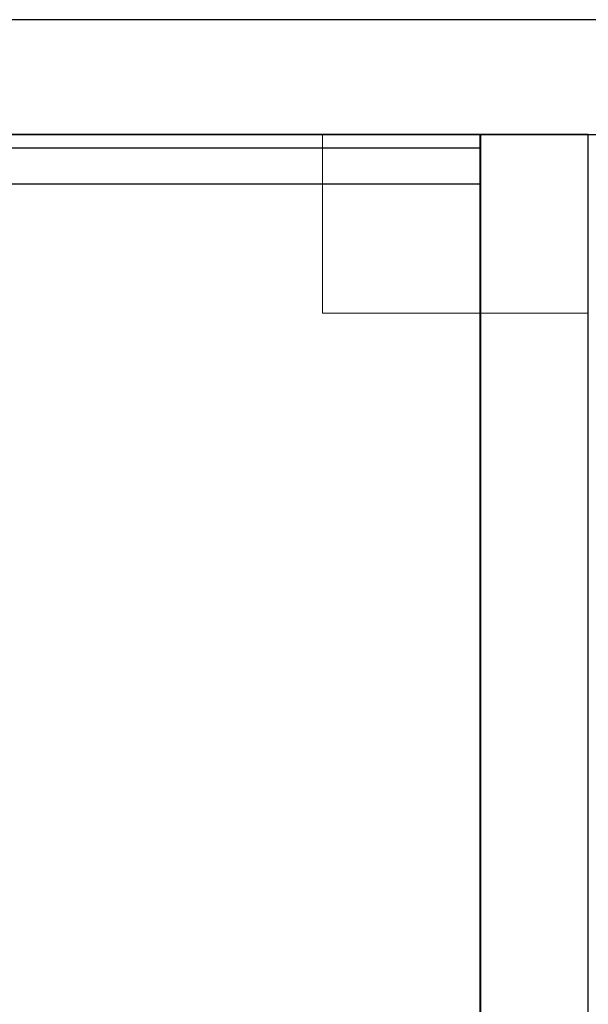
# Model space of a CAD drawing. Header units: metres. Extents: x 397.7 to 427.5, y 12.7 to 28.4.
# Tile 121 of 142: x 410 to 410.8, y 26.9 to 28.2. Entities that reach past the tile are written whole.
import ezdxf

# ---------------------------------------------------------------- set-up
doc = ezdxf.new("R2010")
doc.units = ezdxf.units.M
doc.layers.add('01_SUELOS', color=7, linetype='Continuous', lineweight=25, true_color=0x007f00)
for name, color, linetype, lineweight in [('A-COLS-____-MCUT', 7, 'Continuous', 18), ('A-COLS-____-OTLN', 7, 'Continuous', 18), ('A-WALL-____-MCUT', 7, 'Continuous', 25), ('A-WALL-____-OTLN', 7, 'Continuous', 25)]:
    doc.layers.add(name, color=color, linetype=linetype, lineweight=lineweight)

# ---------------------------------------------------------------- blocks, each defined once
blk = doc.blocks.new('Family - LONDR55-XX_ZZ-ARQ-CAA-M3D-Londres55-152793-05_CLI_AIRE_P2')
at = {"layer": '01_SUELOS', "color": 9, "true_color": 0xaad4aa}
for p, q in [((12.3798, 14.9476), (2.9616, 14.9476)), ((2.9616, 14.9476), (12.3798, 14.9476)), ((12.3798, 12.8707), (12.3798, 14.9476)), ((12.3798, 14.9476), (12.3798, 12.8707))]:
    blk.add_line(p, q, dxfattribs=at)
blk = doc.blocks.new('Family - Evans P2-152956-05_CLI_AIRE_P2')
at = {"layer": 'A-WALL-____-MCUT', "color": 253, "true_color": 0xaaaaaa}
for p, q in [((2.3388, 0.15), (0, 0.15)), ((2.3388, 0), (2.3388, 0.15)), ((0, 0), (2.3388, 0))]:
    blk.add_line(p, q, dxfattribs=at)
at = {"layer": 'A-WALL-____-OTLN', "color": 253, "true_color": 0xaaaaaa}
for p, q in [((2.3388, 0.15), (0, 0.15)), ((2.3388, 0), (2.3388, 0.15)), ((0, 0), (2.3388, 0))]:
    blk.add_line(p, q, dxfattribs=at)
at = {"layer": 'A-WALL-____-OTLN', "color": 253, "lineweight": 18, "true_color": 0xaaaaaa}
blk.add_line((0, 0), (2.3388, 0), dxfattribs=at)
blk = doc.blocks.new('Family - Evans P2-153127-05_CLI_AIRE_P2')
at = {"layer": 'A-WALL-____-MCUT', "color": 253, "true_color": 0xaaaaaa}
for p, q in [((25.5877, 0.16), (0.0332, 0.16)), ((0, 0), (25.556, 0))]:
    blk.add_line(p, q, dxfattribs=at)
at = {"layer": 'A-WALL-____-OTLN', "color": 253, "true_color": 0xaaaaaa}
for p, q in [((25.5877, 0.16), (0.0332, 0.16)), ((0, 0), (25.556, 0))]:
    blk.add_line(p, q, dxfattribs=at)
at = {"layer": 'A-WALL-____-OTLN', "color": 253, "lineweight": 18, "true_color": 0xaaaaaa}
blk.add_line((0, 0), (25.556, 0), dxfattribs=at)
blk = doc.blocks.new('Family - Pilar P2-153192-05_CLI_AIRE_P2')
at = {"layer": 'A-COLS-____-MCUT', "color": 253, "true_color": 0xaaaaaa}
for p, q in [((0.37, 0.2488), (0, 0.2488)), ((0, 0.2488), (0, 0)), ((0.37, 0), (0.37, 0.2488)), ((0, 0), (0.37, 0))]:
    blk.add_line(p, q, dxfattribs=at)
at = {"layer": 'A-COLS-____-OTLN', "color": 253, "true_color": 0xaaaaaa}
for p, q in [((0.37, 0.2488), (0, 0.2488)), ((0, 0.2488), (0, 0)), ((0.37, 0), (0.37, 0.2488)), ((0, 0), (0.37, 0))]:
    blk.add_line(p, q, dxfattribs=at)
blk = doc.blocks.new('Family - Evans P2-153337-05_CLI_AIRE_P2')
at = {"layer": 'A-WALL-____-MCUT', "color": 253, "true_color": 0xaaaaaa}
for p, q in [((1.69, 0.05), (0, 0.05)), ((0, 0.05), (0, 0)), ((1.69, 0), (1.69, 0.05)), ((0, 0), (1.69, 0))]:
    blk.add_line(p, q, dxfattribs=at)
at = {"layer": 'A-WALL-____-OTLN', "color": 253, "true_color": 0xaaaaaa}
for p, q in [((1.69, 0.05), (0, 0.05)), ((0, 0.05), (0, 0)), ((1.69, 0), (1.69, 0.05)), ((0, 0), (1.69, 0))]:
    blk.add_line(p, q, dxfattribs=at)
at = {"layer": 'A-WALL-____-OTLN', "color": 253, "lineweight": 18, "true_color": 0xaaaaaa}
blk.add_line((0, 0), (1.69, 0), dxfattribs=at)
blk = doc.blocks.new('LONDR55-XX_ZZ-ARQ-CAA-M3D-Londres55_ifc-1-05_CLI_AIRE_P2')
at = {"layer": '01_SUELOS', "color": 253, "lineweight": 18, "true_color": 0xaaaaaa}
blk.add_blockref('Family - LONDR55-XX_ZZ-ARQ-CAA-M3D-Londres55-152793-05_CLI_AIRE_P2', (398.2971, 13.1206), dxfattribs=at)
at = {"layer": 'A-COLS-____-OTLN', "color": 253, "lineweight": 18, "true_color": 0xaaaaaa}
blk.add_blockref('Family - Pilar P2-153192-05_CLI_AIRE_P2', (410.457, 27.8195), dxfattribs=at)
at = {"layer": 'A-WALL-____-OTLN', "color": 253, "lineweight": 18, "true_color": 0xaaaaaa}
for name, p, rotation in [('Family - Evans P2-153127-05_CLI_AIRE_P2', (426.8464, 28.2282), 180), ('Family - Evans P2-152956-05_CLI_AIRE_P2', (410.827, 25.7295), 90)]:
    blk.add_blockref(name, p, dxfattribs=dict(at, rotation=rotation))
blk.add_blockref('Family - Evans P2-153337-05_CLI_AIRE_P2', (408.987, 27.9995), dxfattribs=at)

msp = doc.modelspace()

# ---------------------------------------------------------------- block references
at = {"lineweight": 5}
msp.add_blockref('LONDR55-XX_ZZ-ARQ-CAA-M3D-Londres55_ifc-1-05_CLI_AIRE_P2', (0, 0), dxfattribs=at)

doc.saveas('drawing.dxf')
